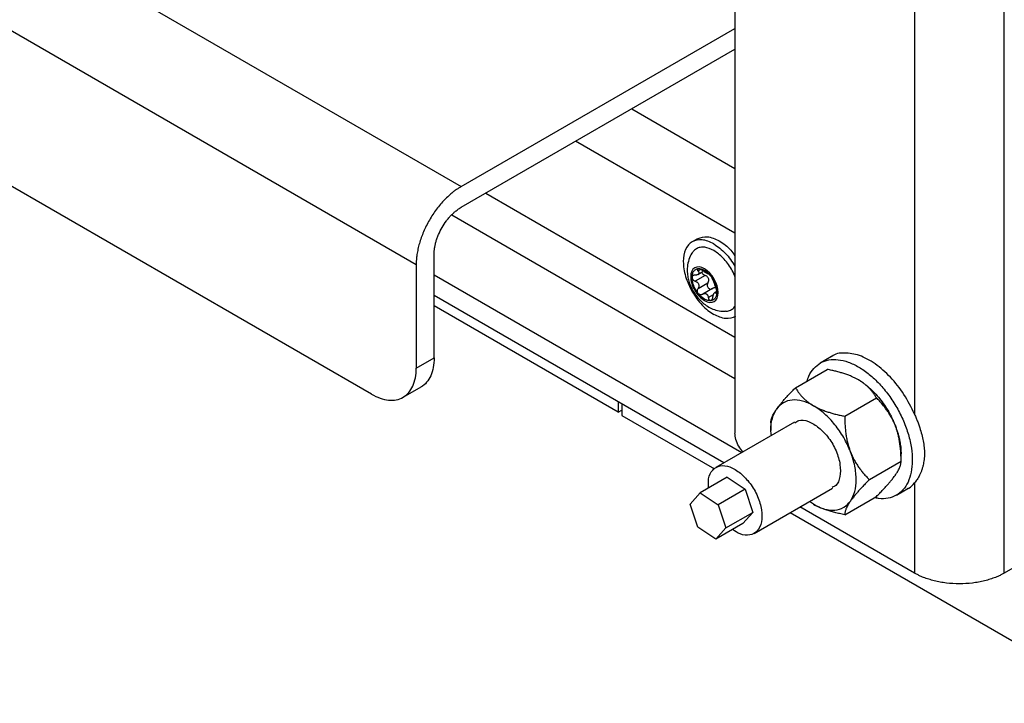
# Model space of a CAD drawing. Header units: millimetres. Extents: x -3787 to 418, y -511 to 3927.
# Tile 69 of 87: x 170 to 325, y 2045 to 2153. Entities that reach past the tile are written whole.
import ezdxf

# ---------------------------------------------------------------- set-up
doc = ezdxf.new("R2010")
doc.units = ezdxf.units.MM

msp = doc.modelspace()

# ---------------------------------------------------------------- linework, layer by layer
at = {"color": 7, "linetype": 'Continuous', "lineweight": 25}
for p, q in [((325.29, 2065.52), (325.29, 3484.67)), ((-409.39, 2501.08), (239.73, 2126.35)), ((-416.46, 2488.84), (232.66, 2114.1)), ((225.59, 2093.69), (-409.39, 2460.26)), ((311.15, 2222.76), (311.15, 2090.53)), ((282.87, 2215.2), (282.87, 2087.56)), ((239.73, 2126.35), (282.87, 2151.25)), ((239.73, 2123.09), (282.87, 2147.99)), ((266.6, 2138.59), (282.87, 2129.2)), ((282.87, 2119), (257.76, 2133.49)), ((243.62, 2125.33), (282.87, 2102.67)), ((238.25, 2121.89), (282.87, 2096.14)), ((276.99, 2118.15), (276.14, 2117.66)), ((235.49, 2099.41), (235.49, 2115.74)), ((232.66, 2114.1), (232.66, 2097.77)), ((235.49, 2112.46), (283.93, 2084.5)), ((278.16, 2112.37), (276.6, 2111.47)), ((277.03, 2112.52), (277.82, 2112.98)), ((278.65, 2112.6), (278.67, 2112.61)), ((277.05, 2110.3), (278.61, 2111.2)), ((279.35, 2110.32), (277.78, 2109.42)), ((279.97, 2109.82), (279.67, 2109.65)), ((281.11, 2082.86), (235.49, 2109.2)), ((264.48, 2090.82), (235.49, 2107.56)), ((232.66, 2097.77), (235.49, 2099.41)), ((298.08, 2099.59), (296.31, 2098.57)), ((292.4, 2094.69), (297.39, 2097.57)), ((230.59, 2093.2), (233.42, 2094.83)), ((264.48, 2092.46), (264.48, 2090.82)), ((300.16, 2090.21), (305.15, 2093.1)), ((264.48, 2090.82), (265.05, 2091.15)), ((265.05, 2092.13), (265.05, 2090.33)), ((265.05, 2090.33), (279.66, 2081.9)), ((292.24, 2089.29), (279.87, 2082.15)), ((288.52, 2089.18), (288.52, 2087.97)), ((309.03, 2083.1), (304.04, 2080.22)), ((309.03, 2083.1), (309.03, 2084.3)), ((281.64, 2080.6), (277.4, 2078.15)), ((281.64, 2080.6), (284.46, 2078.73)), ((284.46, 2078.73), (280.22, 2076.28)), ((284.46, 2078.73), (285.69, 2075.07)), ((285.87, 2071.76), (298.24, 2078.9)), ((308.31, 2077.79), (310.08, 2078.81)), ((311.15, 2079.7), (311.15, 2065.52)), ((348.63, 2078.99), (325.29, 2065.52)), ((275.8, 2076.38), (277.4, 2078.15)), ((277.4, 2078.15), (280.22, 2076.28)), ((295.24, 2076.34), (294.61, 2076.8)), ((300.16, 2074.7), (305.15, 2077.58)), ((277.03, 2072.73), (275.8, 2076.38)), ((280.22, 2076.28), (281.44, 2072.63)), ((311.15, 2065.52), (293.11, 2075.94)), ((281.44, 2072.63), (285.69, 2075.07)), ((285.69, 2075.07), (284.09, 2073.3)), ((291.55, 2075.03), (343.54, 2045.02)), ((279.85, 2070.85), (277.03, 2072.73)), ((284.09, 2073.3), (279.85, 2070.85)), ((281.44, 2072.63), (279.85, 2070.85))]:
    msp.add_line(p, q, dxfattribs=at)
at = {"color": 8, "linetype": 'Continuous', "lineweight": 25}
for p, q in [((277.4, 2113.27), (277.05, 2113.07)), ((278.67, 2108.88), (279.49, 2109.36))]:
    msp.add_line(p, q, dxfattribs=at)
at = {"color": 7, "linetype": 'Continuous', "lineweight": 25}
for points, knots in [([(239.73, 2126.35), (239.66, 2126.31), (239.52, 2126.22), (239.3, 2126.09), (239.09, 2125.95), (238.87, 2125.8), (238.66, 2125.64), (238.29, 2125.35), (237.78, 2124.92), (237.12, 2124.28), (236.47, 2123.57), (235.64, 2122.53), (234.7, 2121.09), (233.93, 2119.56), (233.44, 2118.32), (233.15, 2117.41), (232.93, 2116.52), (232.79, 2115.76), (232.71, 2115.13), (232.67, 2114.61), (232.66, 2114.27), (232.66, 2114.1)], [0, 0, 0, 0, 0.019453, 0.038872, 0.058275, 0.077679, 0.097104, 0.116567, 0.178313, 0.240094, 0.304415, 0.368769, 0.500007, 0.631244, 0.695565, 0.75992, 0.821667, 0.883447, 0.922314, 0.961117, 1, 1, 1, 1]), ([(235.49, 2115.74), (235.49, 2115.8), (235.49, 2115.92), (235.5, 2116.1), (235.51, 2116.29), (235.53, 2116.48), (235.57, 2116.77), (235.65, 2117.18), (235.78, 2117.72), (235.96, 2118.27), (236.25, 2119.01), (236.71, 2119.93), (237.28, 2120.79), (237.78, 2121.42), (238.16, 2121.84), (238.56, 2122.22), (238.91, 2122.52), (239.22, 2122.75), (239.47, 2122.93), (239.65, 2123.03), (239.73, 2123.09)], [0, 0, 0, 0, 0.023335, 0.046628, 0.06991, 0.093212, 0.116565, 0.178301, 0.240092, 0.304402, 0.368768, 0.500006, 0.631244, 0.695553, 0.759919, 0.821655, 0.883446, 0.922309, 0.961112, 1, 1, 1, 1]), ([(279.54, 2117.32), (278.91, 2117.69), (278.28, 2117.91), (277.12, 2118.02), (276.59, 2117.92), (275.7, 2117.4), (275.34, 2116.99), (274.86, 2115.93), (274.73, 2115.27), (274.73, 2113.82), (274.86, 2113.02), (275.34, 2111.4), (275.7, 2110.58), (276.59, 2109.04), (277.12, 2108.32), (278.28, 2107.09), (278.91, 2106.58), (279.54, 2106.22)], [0, 0, 0, 0, 0.125, 0.125, 0.25, 0.25, 0.375, 0.375, 0.5, 0.5, 0.625, 0.625, 0.75, 0.75, 0.875, 0.875, 1, 1, 1, 1]), ([(276.99, 2118.15), (277.49, 2118.33), (278.48, 2118.69), (279.75, 2118.11), (280.39, 2117.81)], [0, 0, 0, 0, 0.499949, 1, 1, 1, 1]), ([(279.54, 2117.32), (280.18, 2116.88), (281.42, 2116.02), (282.39, 2114.55), (282.87, 2113.84)], [0, 0, 0, 0, 0.512585, 1, 1, 1, 1]), ([(280.39, 2117.81), (281.04, 2117.39), (281.95, 2116.8), (282.66, 2115.77), (282.87, 2115.47)], [0, 0, 0, 0, 0.7107599, 1, 1, 1, 1]), ([(276.15, 2115.93), (276.12, 2115.91), (275.86, 2115.6), (275.58, 2114.85), (275.33, 2113.78), (275.34, 2112.75), (275.49, 2111.86), (275.76, 2110.92), (276.08, 2110.29), (276.29, 2109.89)], [0, 0, 0, 0, 0.0150319, 0.1918211, 0.372601, 0.545058, 0.6753588, 0.7971668, 1, 1, 1, 1]), ([(279.54, 2116.28), (279.05, 2116.5), (278.3, 2116.85), (277.39, 2116.81), (276.77, 2116.58), (276.35, 2116.27), (276.19, 2115.99), (276.15, 2115.92)], [0, 0, 0, 0, 0.354755, 0.545725, 0.740748, 0.935772, 1, 1, 1, 1]), ([(282.87, 2112.19), (282.85, 2112.25), (282.71, 2112.65), (282.31, 2113.38), (281.7, 2114.32), (280.79, 2115.41), (280.03, 2115.94), (279.54, 2116.28)], [0, 0, 0, 0, 0.030809, 0.232797, 0.434785, 0.632576, 1, 1, 1, 1]), ([(278.06, 2113.41), (277.48, 2113.74), (276.93, 2113.8), (276.12, 2113.33), (275.89, 2112.83), (275.89, 2111.5), (276.12, 2110.73), (276.93, 2109.33), (277.48, 2108.75), (278.06, 2108.42)], [0, 0, 0, 0, 0.25, 0.25, 0.5, 0.5, 0.75, 0.75, 1, 1, 1, 1]), ([(276.11, 2112.04), (276.11, 2112.08), (276.11, 2112.16), (276.12, 2112.27), (276.13, 2112.38), (276.15, 2112.48), (276.18, 2112.63), (276.25, 2112.82), (276.36, 2113.02), (276.51, 2113.19), (276.66, 2113.3), (276.81, 2113.37), (276.94, 2113.41), (277.03, 2113.42), (277.08, 2113.43)], [0, 0, 0, 0, 0.049249, 0.098316, 0.147332, 0.196427, 0.245731, 0.372789, 0.500023, 0.627081, 0.754315, 0.836273, 0.917965, 1, 1, 1, 1]), ([(276.6, 2112.42), (276.57, 2112.42), (276.52, 2112.42), (276.44, 2112.41), (276.37, 2112.39), (276.31, 2112.36), (276.24, 2112.32), (276.17, 2112.25), (276.12, 2112.15), (276.11, 2112.08), (276.11, 2112.04)], [0, 0, 0, 0, 0.102247, 0.202107, 0.300825, 0.399709, 0.50007, 0.670267, 0.834894, 1, 1, 1, 1]), ([(277.05, 2113.07), (277.07, 2113.04), (277.1, 2113), (277.14, 2112.94), (277.16, 2112.89), (277.19, 2112.81), (277.19, 2112.72), (277.15, 2112.62), (277.06, 2112.53), (276.93, 2112.47), (276.78, 2112.43), (276.66, 2112.42), (276.6, 2112.42)], [0, 0, 0, 0, 0.069648, 0.134488, 0.194606, 0.250112, 0.378893, 0.49918, 0.619982, 0.749324, 0.865167, 1, 1, 1, 1]), ([(277.08, 2113.43), (277.07, 2113.43), (277.04, 2113.42), (277.01, 2113.41), (276.98, 2113.39), (276.96, 2113.37), (276.95, 2113.34), (276.94, 2113.3), (276.95, 2113.24), (276.98, 2113.15), (277.03, 2113.1), (277.05, 2113.07)], [0, 0, 0, 0, 0.083058, 0.165265, 0.247352, 0.330072, 0.414184, 0.50043, 0.666593, 0.831108, 1, 1, 1, 1]), ([(277.08, 2113.43), (277.11, 2113.43), (277.17, 2113.44), (277.26, 2113.43), (277.36, 2113.42), (277.45, 2113.41), (277.57, 2113.38), (277.72, 2113.33), (277.89, 2113.26), (278, 2113.2), (278.06, 2113.17)], [0, 0, 0, 0, 0.100225, 0.200067, 0.299801, 0.399704, 0.500049, 0.666829, 0.833053, 1, 1, 1, 1]), ([(277.32, 2113.39), (277.3, 2113.4), (277.25, 2113.41), (277.19, 2113.42), (277.13, 2113.43), (277.1, 2113.43), (277.08, 2113.43)], [0, 0, 0, 0, 0.254015, 0.503467, 0.751189, 1, 1, 1, 1]), ([(277.77, 2113.13), (277.75, 2113.14), (277.71, 2113.17), (277.65, 2113.21), (277.6, 2113.25), (277.52, 2113.3), (277.43, 2113.35), (277.36, 2113.37), (277.32, 2113.39)], [0, 0, 0, 0, 0.13406, 0.267042, 0.400106, 0.53445, 0.769681, 1, 1, 1, 1]), ([(278.16, 2112.37), (278.09, 2112.4), (277.96, 2112.45), (277.8, 2112.6), (277.7, 2112.75), (277.68, 2112.85), (277.68, 2112.89)], [0, 0, 0, 0, 0.285127, 0.537947, 0.812808, 1, 1, 1, 1]), ([(278.37, 2112.73), (278.35, 2112.74), (278.32, 2112.76), (278.26, 2112.79), (278.2, 2112.83), (278.13, 2112.87), (278.04, 2112.93), (277.92, 2113.02), (277.82, 2113.09), (277.77, 2113.13)], [0, 0, 0, 0, 0.0949666, 0.1920468, 0.291667, 0.3942219, 0.5000732, 0.7311325, 1, 1, 1, 1]), ([(278.06, 2108.42), (279.25, 2107.73), (280.22, 2108.29), (280.22, 2111.04), (279.25, 2112.72), (278.06, 2113.41)], [0, 0, 0, 0, 0.5, 0.5, 1, 1, 1, 1]), ([(278.06, 2113.17), (278.09, 2113.15), (278.16, 2113.11), (278.26, 2113.04), (278.36, 2112.97), (278.46, 2112.89), (278.59, 2112.78), (278.73, 2112.65), (278.88, 2112.48), (278.98, 2112.36), (279.03, 2112.3)], [0, 0, 0, 0, 0.100225, 0.200067, 0.299801, 0.399704, 0.500049, 0.666829, 0.833053, 1, 1, 1, 1]), ([(278.61, 2111.2), (278.63, 2111.23), (278.66, 2111.28), (278.7, 2111.36), (278.72, 2111.45), (278.75, 2111.56), (278.75, 2111.71), (278.71, 2111.89), (278.62, 2112.05), (278.49, 2112.18), (278.34, 2112.29), (278.22, 2112.34), (278.16, 2112.37)], [0, 0, 0, 0, 0.069648, 0.134488, 0.194606, 0.250112, 0.378893, 0.49918, 0.619982, 0.749324, 0.865167, 1, 1, 1, 1]), ([(278.67, 2112.61), (278.67, 2112.6), (278.66, 2112.6), (278.64, 2112.6), (278.61, 2112.61), (278.57, 2112.62), (278.52, 2112.64), (278.45, 2112.68), (278.4, 2112.71), (278.37, 2112.73)], [0, 0, 0, 0, 0.1394401, 0.2692395, 0.3895717, 0.5006551, 0.6749496, 0.8407894, 1, 1, 1, 1]), ([(278.85, 2112.51), (278.84, 2112.52), (278.82, 2112.54), (278.79, 2112.56), (278.76, 2112.58), (278.73, 2112.6), (278.69, 2112.62), (278.68, 2112.61), (278.67, 2112.61)], [0, 0, 0, 0, 0.115084, 0.230621, 0.347395, 0.466183, 0.733228, 1, 1, 1, 1]), ([(279.03, 2112.3), (279.02, 2112.32), (278.99, 2112.36), (278.94, 2112.42), (278.89, 2112.47), (278.86, 2112.49), (278.85, 2112.51)], [0, 0, 0, 0, 0.248811, 0.496533, 0.745985, 1, 1, 1, 1]), ([(277.08, 2109.53), (277.05, 2109.56), (277, 2109.64), (276.91, 2109.75), (276.83, 2109.87), (276.76, 2109.98), (276.65, 2110.17), (276.51, 2110.43), (276.36, 2110.76), (276.25, 2111.1), (276.17, 2111.39), (276.13, 2111.64), (276.11, 2111.85), (276.11, 2111.98), (276.11, 2112.04)], [0, 0, 0, 0, 0.049249, 0.098316, 0.147332, 0.196427, 0.245731, 0.372789, 0.500023, 0.627081, 0.754315, 0.836273, 0.917965, 1, 1, 1, 1]), ([(276.11, 2112.04), (276.11, 2112.02), (276.11, 2111.98), (276.12, 2111.92), (276.14, 2111.87), (276.17, 2111.81), (276.21, 2111.75), (276.26, 2111.68), (276.35, 2111.6), (276.46, 2111.52), (276.55, 2111.48), (276.6, 2111.47)], [0, 0, 0, 0, 0.083058, 0.165265, 0.247352, 0.330072, 0.414184, 0.50043, 0.666593, 0.831108, 1, 1, 1, 1]), ([(276.6, 2111.47), (276.63, 2111.45), (276.69, 2111.43), (276.78, 2111.38), (276.86, 2111.34), (276.95, 2111.26), (277.06, 2111.15), (277.15, 2110.99), (277.19, 2110.81), (277.19, 2110.63), (277.14, 2110.46), (277.08, 2110.35), (277.05, 2110.3)], [0, 0, 0, 0, 0.0696477, 0.1344877, 0.1946062, 0.2501117, 0.3788928, 0.4991802, 0.6199818, 0.7493243, 0.865167, 1, 1, 1, 1]), ([(278.61, 2111.2), (278.6, 2111.18), (278.57, 2111.14), (278.54, 2111.07), (278.52, 2111.01), (278.51, 2110.94), (278.5, 2110.88), (278.5, 2110.77), (278.53, 2110.6), (278.63, 2110.42), (278.79, 2110.28), (278.95, 2110.23), (279.09, 2110.22), (279.21, 2110.25), (279.29, 2110.29), (279.33, 2110.31)], [0, 0, 0, 0, 0.046104, 0.090461, 0.133101, 0.17406, 0.213378, 0.2511, 0.37874, 0.501011, 0.622894, 0.750226, 0.826862, 0.910022, 1, 1, 1, 1]), ([(279.03, 2112.3), (279.06, 2112.27), (279.12, 2112.19), (279.2, 2112.08), (279.28, 2111.96), (279.36, 2111.84), (279.47, 2111.66), (279.61, 2111.4), (279.75, 2111.07), (279.87, 2110.73), (279.94, 2110.44), (279.98, 2110.19), (280.01, 2109.98), (280.01, 2109.85), (280.01, 2109.79)], [0, 0, 0, 0, 0.049249, 0.098316, 0.147332, 0.196427, 0.245731, 0.372789, 0.500023, 0.627081, 0.754315, 0.836273, 0.917965, 1, 1, 1, 1]), ([(279.39, 2111.72), (279.38, 2111.73), (279.37, 2111.75), (279.35, 2111.8), (279.33, 2111.85), (279.3, 2111.9), (279.26, 2111.98), (279.2, 2112.08), (279.12, 2112.19), (279.06, 2112.27), (279.03, 2112.3)], [0, 0, 0, 0, 0.102247, 0.202107, 0.300825, 0.399709, 0.50007, 0.670267, 0.834894, 1, 1, 1, 1]), ([(279.84, 2110.55), (279.83, 2110.57), (279.81, 2110.62), (279.78, 2110.7), (279.75, 2110.78), (279.71, 2110.89), (279.66, 2111.03), (279.59, 2111.2), (279.53, 2111.37), (279.47, 2111.51), (279.42, 2111.63), (279.4, 2111.69), (279.39, 2111.72)], [0, 0, 0, 0, 0.069648, 0.134488, 0.194606, 0.250112, 0.378893, 0.49918, 0.619982, 0.749324, 0.865167, 1, 1, 1, 1]), ([(276.29, 2109.89), (276.54, 2109.5), (276.89, 2108.95), (277.55, 2108.27), (278.15, 2107.74), (278.96, 2107.24), (279.87, 2106.88), (280.72, 2106.7), (281.25, 2106.75), (281.44, 2106.77)], [0, 0, 0, 0, 0.212524, 0.298245, 0.440852, 0.589086, 0.747694, 0.91149, 1, 1, 1, 1]), ([(277.08, 2109.53), (277.07, 2109.54), (277.04, 2109.58), (277.01, 2109.64), (276.98, 2109.7), (276.96, 2109.77), (276.95, 2109.84), (276.94, 2109.93), (276.95, 2110.05), (276.98, 2110.18), (277.03, 2110.26), (277.05, 2110.3)], [0, 0, 0, 0, 0.080783, 0.162359, 0.244941, 0.328733, 0.413933, 0.500725, 0.653903, 0.820129, 1, 1, 1, 1]), ([(279.03, 2108.4), (279, 2108.4), (278.95, 2108.39), (278.86, 2108.4), (278.76, 2108.41), (278.67, 2108.42), (278.52, 2108.45), (278.32, 2108.52), (278.06, 2108.65), (277.8, 2108.82), (277.57, 2109.01), (277.38, 2109.19), (277.23, 2109.35), (277.13, 2109.47), (277.08, 2109.53)], [0, 0, 0, 0, 0.049249, 0.098316, 0.147332, 0.196427, 0.245731, 0.372789, 0.500023, 0.627081, 0.754315, 0.836273, 0.917965, 1, 1, 1, 1]), ([(277.77, 2109.41), (277.75, 2109.4), (277.71, 2109.37), (277.65, 2109.35), (277.59, 2109.33), (277.53, 2109.32), (277.47, 2109.32), (277.39, 2109.33), (277.29, 2109.36), (277.17, 2109.43), (277.11, 2109.49), (277.08, 2109.53)], [0, 0, 0, 0, 0.0918649, 0.1802507, 0.2652197, 0.3468419, 0.4251964, 0.5003727, 0.6719696, 0.8379775, 1, 1, 1, 1]), ([(277.77, 2109.41), (277.79, 2109.42), (277.84, 2109.45), (277.92, 2109.49), (278, 2109.51), (278.08, 2109.52), (278.18, 2109.52), (278.28, 2109.51), (278.34, 2109.48), (278.37, 2109.46)], [0, 0, 0, 0, 0.1394401, 0.2692395, 0.3895717, 0.5006551, 0.6749496, 0.8407894, 1, 1, 1, 1]), ([(278.37, 2109.46), (278.38, 2109.45), (278.42, 2109.43), (278.46, 2109.39), (278.51, 2109.34), (278.55, 2109.29), (278.59, 2109.2), (278.64, 2109.07), (278.66, 2108.95), (278.67, 2108.88)], [0, 0, 0, 0, 0.0949666, 0.1920468, 0.291667, 0.3942219, 0.5000732, 0.7311325, 1, 1, 1, 1]), ([(280.01, 2109.79), (280.01, 2109.75), (280.01, 2109.67), (280, 2109.56), (279.99, 2109.45), (279.97, 2109.35), (279.93, 2109.2), (279.87, 2109.01), (279.75, 2108.81), (279.61, 2108.64), (279.46, 2108.53), (279.31, 2108.46), (279.18, 2108.42), (279.08, 2108.41), (279.03, 2108.4)], [0, 0, 0, 0, 0.049249, 0.098316, 0.147332, 0.196427, 0.245731, 0.372789, 0.500023, 0.627081, 0.754315, 0.836273, 0.917965, 1, 1, 1, 1]), ([(279.93, 2110.36), (279.91, 2110.37), (279.88, 2110.39), (279.82, 2110.41), (279.76, 2110.42), (279.7, 2110.42), (279.6, 2110.42), (279.48, 2110.39), (279.38, 2110.34), (279.33, 2110.31)], [0, 0, 0, 0, 0.094967, 0.192047, 0.291667, 0.394222, 0.500073, 0.731133, 1, 1, 1, 1]), ([(279.39, 2108.95), (279.39, 2108.98), (279.4, 2109.05), (279.42, 2109.14), (279.44, 2109.23), (279.48, 2109.34), (279.53, 2109.46), (279.59, 2109.58), (279.66, 2109.65), (279.72, 2109.67), (279.78, 2109.66), (279.82, 2109.62), (279.84, 2109.59)], [0, 0, 0, 0, 0.069648, 0.134488, 0.194606, 0.250112, 0.378893, 0.49918, 0.619982, 0.749324, 0.865167, 1, 1, 1, 1]), ([(280.01, 2109.79), (280.01, 2109.81), (280.01, 2109.85), (280, 2109.91), (280, 2109.98), (279.99, 2110.04), (279.97, 2110.11), (279.95, 2110.21), (279.92, 2110.32), (279.88, 2110.44), (279.85, 2110.51), (279.84, 2110.55)], [0, 0, 0, 0, 0.083058, 0.165265, 0.247352, 0.330072, 0.414184, 0.50043, 0.666593, 0.831108, 1, 1, 1, 1]), ([(279.84, 2109.59), (279.85, 2109.58), (279.87, 2109.56), (279.89, 2109.55), (279.91, 2109.54), (279.94, 2109.54), (279.96, 2109.56), (279.99, 2109.6), (280.01, 2109.68), (280.01, 2109.75), (280.01, 2109.79)], [0, 0, 0, 0, 0.102247, 0.202107, 0.300825, 0.399709, 0.50007, 0.670267, 0.834894, 1, 1, 1, 1]), ([(278.67, 2108.88), (278.67, 2108.86), (278.68, 2108.8), (278.7, 2108.73), (278.73, 2108.65), (278.76, 2108.59), (278.8, 2108.52), (278.86, 2108.45), (278.95, 2108.4), (279, 2108.4), (279.03, 2108.4)], [0, 0, 0, 0, 0.102247, 0.202107, 0.300825, 0.399708, 0.500069, 0.670266, 0.834893, 1, 1, 1, 1]), ([(279.03, 2108.4), (279.05, 2108.4), (279.08, 2108.41), (279.12, 2108.42), (279.16, 2108.45), (279.2, 2108.48), (279.23, 2108.52), (279.28, 2108.59), (279.32, 2108.68), (279.36, 2108.81), (279.38, 2108.9), (279.39, 2108.95)], [0, 0, 0, 0, 0.083058, 0.165265, 0.247352, 0.330072, 0.414184, 0.50043, 0.666593, 0.831108, 1, 1, 1, 1]), ([(282.94, 2105.88), (282.45, 2105.7), (281.45, 2105.34), (280.18, 2105.93), (279.54, 2106.22)], [0, 0, 0, 0, 0.499949, 1, 1, 1, 1]), ([(281.44, 2106.76), (281.52, 2106.76), (281.84, 2106.76), (282.31, 2106.98), (282.71, 2107.24), (282.85, 2107.48), (282.87, 2107.51)], [0, 0, 0, 0, 0.135263, 0.536994, 0.938725, 1, 1, 1, 1]), ([(311.15, 2090.53), (310.63, 2091.59), (309.59, 2093.7), (307.4, 2096.44), (304.97, 2098.57), (302.44, 2099.92), (300.11, 2100.25), (298.6, 2100.08), (298.1, 2099.59), (298.09, 2099.58)], [0, 0, 0, 0, 0.1660489, 0.3320979, 0.4981468, 0.6641957, 0.8302447, 0.9962936, 1, 1, 1, 1]), ([(235.49, 2099.41), (235.46, 2098.89), (235.41, 2097.85), (234.99, 2096.54), (234.32, 2095.53), (233.78, 2094.96), (233.42, 2094.83), (233.42, 2094.83)], [0, 0, 0, 0, 0.249974, 0.499948, 0.749923, 0.999897, 1, 1, 1, 1]), ([(294.26, 2095.76), (294.33, 2096.02), (294.56, 2096.81), (295.26, 2097.79), (296.32, 2098.67), (297.62, 2099.13), (299.1, 2099.17), (300.71, 2098.79), (302.38, 2098), (304.04, 2096.84), (305.64, 2095.34), (307.11, 2093.56), (308.4, 2091.58), (309.45, 2089.47), (310.23, 2087.31), (310.7, 2085.19), (310.87, 2083.16), (310.7, 2081.98), (310.62, 2081.39)], [0, 0, 0, 0, 0.031063, 0.095659, 0.160255, 0.22485, 0.289446, 0.354042, 0.418638, 0.483234, 0.547829, 0.612425, 0.677021, 0.741617, 0.806213, 0.870808, 0.935404, 1, 1, 1, 1]), ([(225.59, 2093.69), (226.52, 2093.16), (227.44, 2092.83), (229.15, 2092.66), (229.94, 2092.82), (231.25, 2093.57), (231.77, 2094.18), (232.48, 2095.74), (232.66, 2096.7), (232.66, 2097.77)], [0, 0, 0, 0, 0.25, 0.25, 0.5, 0.5, 0.75, 0.75, 1, 1, 1, 1]), ([(302.31, 2095.94), (302.24, 2095.97), (302.11, 2096.05), (301.89, 2096.16), (301.67, 2096.27), (301.45, 2096.38), (301.11, 2096.53), (300.63, 2096.72), (300.03, 2096.92), (299.41, 2097.11), (298.77, 2097.28), (298.1, 2097.43), (297.63, 2097.53), (297.39, 2097.57)], [0, 0, 0, 0, 0.050324, 0.100597, 0.150956, 0.201537, 0.252473, 0.375657, 0.501384, 0.62054, 0.742805, 0.869044, 1, 1, 1, 1]), ([(305.15, 2093.1), (305.1, 2093.18), (305.01, 2093.33), (304.86, 2093.56), (304.71, 2093.79), (304.55, 2094), (304.38, 2094.21), (304.2, 2094.42), (303.96, 2094.68), (303.65, 2094.98), (303.29, 2095.28), (302.95, 2095.53), (302.64, 2095.74), (302.42, 2095.87), (302.31, 2095.94)], [0, 0, 0, 0, 0.075954, 0.15025, 0.223017, 0.294394, 0.364535, 0.433606, 0.501788, 0.62778, 0.751437, 0.834899, 0.917554, 1, 1, 1, 1]), ([(302.31, 2095.94), (302.38, 2095.89), (302.53, 2095.81), (302.74, 2095.67), (302.96, 2095.53), (303.17, 2095.38), (303.39, 2095.22), (303.6, 2095.05), (303.81, 2094.88), (304.24, 2094.51), (304.88, 2093.89), (305.68, 2092.97), (306.43, 2091.97), (306.98, 2091.08), (307.38, 2090.35), (307.65, 2089.81), (307.91, 2089.25), (308.05, 2088.88), (308.13, 2088.7)], [0, 0, 0, 0, 0.030823, 0.061552, 0.092219, 0.122855, 0.153494, 0.184165, 0.214902, 0.245736, 0.37285, 0.500016, 0.62713, 0.754295, 0.81584, 0.877135, 0.938436, 1, 1, 1, 1]), ([(289.42, 2091.33), (289.46, 2091.38), (289.52, 2091.47), (289.63, 2091.62), (289.75, 2091.77), (289.87, 2091.92), (290.06, 2092.16), (290.33, 2092.49), (290.7, 2092.91), (291.09, 2093.34), (291.5, 2093.77), (291.94, 2094.22), (292.24, 2094.53), (292.4, 2094.69)], [0, 0, 0, 0, 0.0488465, 0.0976979, 0.146681, 0.1959209, 0.2455409, 0.3722826, 0.5013791, 0.6205427, 0.7428114, 0.8690492, 1, 1, 1, 1]), ([(292.4, 2094.69), (292.45, 2094.61), (292.54, 2094.46), (292.69, 2094.23), (292.84, 2094), (293.01, 2093.78), (293.17, 2093.57), (293.35, 2093.37), (293.59, 2093.11), (293.91, 2092.81), (294.27, 2092.5), (294.61, 2092.25), (294.92, 2092.05), (295.13, 2091.92), (295.24, 2091.85)], [0, 0, 0, 0, 0.0759584, 0.1502581, 0.2230264, 0.2944037, 0.3645433, 0.433612, 0.50179, 0.6300486, 0.7560024, 0.8379594, 0.9191022, 1, 1, 1, 1]), ([(291.88, 2092.75), (291.37, 2092.71), (290.91, 2092.56), (290.08, 2092.08), (289.72, 2091.75), (289.42, 2091.33)], [0, 0, 0, 0, 0.5, 0.5, 1, 1, 1, 1]), ([(295.24, 2091.85), (294.65, 2092.19), (294.07, 2092.44), (292.94, 2092.74), (292.39, 2092.8), (291.88, 2092.75)], [0, 0, 0, 0, 0.5, 0.5, 1, 1, 1, 1]), ([(308.13, 2088.7), (308.09, 2088.78), (308.03, 2088.96), (307.92, 2089.21), (307.8, 2089.46), (307.68, 2089.71), (307.49, 2090.08), (307.21, 2090.55), (306.85, 2091.1), (306.46, 2091.62), (306.06, 2092.12), (305.62, 2092.62), (305.31, 2092.94), (305.15, 2093.1)], [0, 0, 0, 0, 0.049816, 0.099611, 0.149518, 0.19967, 0.250197, 0.373625, 0.499436, 0.619043, 0.741775, 0.868509, 1, 1, 1, 1]), ([(288.61, 2087.19), (288.57, 2087.46), (288.45, 2088.44), (288.68, 2089.93), (289.17, 2090.87), (289.42, 2091.33)], [0, 0, 0, 0, 0.154112, 0.577056, 1, 1, 1, 1]), ([(288.52, 2089.17), (288.52, 2089.21), (288.53, 2089.29), (288.54, 2089.41), (288.56, 2089.54), (288.58, 2089.67), (288.62, 2089.8), (288.66, 2089.94), (288.73, 2090.12), (288.83, 2090.36), (288.98, 2090.63), (289.12, 2090.88), (289.26, 2091.1), (289.37, 2091.26), (289.42, 2091.33)], [0, 0, 0, 0, 0.075958, 0.150258, 0.223026, 0.294404, 0.364543, 0.433612, 0.50179, 0.630049, 0.756002, 0.837959, 0.919102, 1, 1, 1, 1]), ([(295.24, 2091.85), (295.31, 2091.82), (295.44, 2091.74), (295.65, 2091.63), (295.86, 2091.52), (296.08, 2091.42), (296.42, 2091.27), (296.9, 2091.08), (297.52, 2090.87), (298.15, 2090.68), (298.78, 2090.51), (299.46, 2090.35), (299.92, 2090.26), (300.16, 2090.21)], [0, 0, 0, 0, 0.048847, 0.097698, 0.146681, 0.195921, 0.245541, 0.372283, 0.501379, 0.620543, 0.742811, 0.869049, 1, 1, 1, 1]), ([(301.06, 2084.62), (300.76, 2085.37), (300.41, 2086.12), (299.58, 2087.56), (299.11, 2088.24), (298.09, 2089.51), (297.55, 2090.08), (296.41, 2091.09), (295.83, 2091.51), (295.24, 2091.85)], [0, 0, 0, 0, 0.25, 0.25, 0.5, 0.5, 0.75, 0.75, 1, 1, 1, 1]), ([(292.3, 2089.19), (292.49, 2089.33), (293.06, 2089.72), (294.44, 2089.51), (295.55, 2088.77), (296.1, 2088.4)], [0, 0, 0, 0, 0.206277, 0.603139, 1, 1, 1, 1]), ([(300.16, 2090.21), (300.16, 2090.07), (300.16, 2089.78), (300.17, 2089.36), (300.19, 2088.94), (300.22, 2088.54), (300.25, 2088.14), (300.3, 2087.74), (300.36, 2087.24), (300.47, 2086.63), (300.61, 2086.01), (300.76, 2085.48), (300.9, 2085.04), (301, 2084.76), (301.06, 2084.62)], [0, 0, 0, 0, 0.0757667, 0.1498833, 0.2224763, 0.2936847, 0.3636606, 0.4325695, 0.5005897, 0.6291735, 0.7554365, 0.8375863, 0.9189166, 1, 1, 1, 1]), ([(311.15, 2090.53), (311.19, 2090.43), (311.28, 2090.23), (311.41, 2089.92), (311.53, 2089.62), (311.65, 2089.31), (311.76, 2089.01), (311.87, 2088.7), (312.06, 2088.15), (312.31, 2087.34), (312.54, 2086.31), (312.68, 2085.3), (312.72, 2084.48), (312.7, 2083.84), (312.66, 2083.37), (312.59, 2082.92), (312.53, 2082.63), (312.5, 2082.48)], [0, 0, 0, 0, 0.035687, 0.07133, 0.106955, 0.142592, 0.178266, 0.214008, 0.249843, 0.375292, 0.500288, 0.624959, 0.749359, 0.811964, 0.8745, 0.937126, 1, 1, 1, 1]), ([(284.13, 2084.61), (283.9, 2084.89), (283.43, 2085.46), (282.96, 2086.55), (282.9, 2087.23), (282.87, 2087.56)], [0, 0, 0, 0, 0.3175332, 0.6587666, 1, 1, 1, 1]), ([(296.1, 2088.4), (296.63, 2087.89), (297.69, 2086.87), (298.88, 2084.75), (299.52, 2082.56), (299.49, 2080.64), (299, 2079.36), (298.38, 2079.09), (298.18, 2079)], [0, 0, 0, 0, 0.182474, 0.364948, 0.547422, 0.729897, 0.912371, 1, 1, 1, 1]), ([(309.03, 2083.1), (309.03, 2083.24), (309.03, 2083.53), (309.02, 2083.95), (309, 2084.37), (308.97, 2084.78), (308.93, 2085.18), (308.89, 2085.57), (308.82, 2086.07), (308.72, 2086.66), (308.58, 2087.28), (308.44, 2087.81), (308.29, 2088.26), (308.18, 2088.55), (308.13, 2088.7)], [0, 0, 0, 0, 0.075738, 0.1498286, 0.222398, 0.2935852, 0.3635419, 0.4324334, 0.5004377, 0.6260202, 0.7490734, 0.8332367, 0.9166735, 1, 1, 1, 1]), ([(308.13, 2088.7), (308.16, 2088.6), (308.24, 2088.42), (308.33, 2088.14), (308.43, 2087.86), (308.51, 2087.58), (308.59, 2087.31), (308.67, 2087.03), (308.73, 2086.75), (308.81, 2086.42), (308.88, 2086.03), (308.95, 2085.58), (308.99, 2085.15), (309.02, 2084.72), (309.03, 2084.44), (309.03, 2084.3)], [0, 0, 0, 0, 0.061625, 0.123062, 0.184374, 0.245626, 0.30688, 0.368202, 0.429655, 0.491302, 0.593299, 0.694877, 0.796326, 0.897937, 1, 1, 1, 1]), ([(301.06, 2084.62), (301.09, 2084.53), (301.16, 2084.36), (301.27, 2084.11), (301.38, 2083.87), (301.5, 2083.62), (301.69, 2083.26), (301.96, 2082.78), (302.33, 2082.22), (302.72, 2081.69), (303.13, 2081.19), (303.57, 2080.69), (303.88, 2080.38), (304.04, 2080.22)], [0, 0, 0, 0, 0.04868, 0.097365, 0.14618, 0.195249, 0.244695, 0.370973, 0.499581, 0.619161, 0.74186, 0.868556, 1, 1, 1, 1]), ([(301.06, 2076.86), (301.35, 2077.28), (301.58, 2077.78), (301.88, 2078.91), (301.96, 2079.54), (301.96, 2080.89), (301.88, 2081.62), (301.58, 2083.1), (301.35, 2083.86), (301.06, 2084.62)], [0, 0, 0, 0, 0.25, 0.25, 0.5, 0.5, 0.75, 0.75, 1, 1, 1, 1]), ([(308.13, 2080.94), (308.16, 2080.99), (308.23, 2081.08), (308.32, 2081.22), (308.41, 2081.36), (308.49, 2081.49), (308.6, 2081.68), (308.72, 2081.92), (308.84, 2082.2), (308.93, 2082.45), (308.99, 2082.68), (309.02, 2082.9), (309.03, 2083.03), (309.03, 2083.1)], [0, 0, 0, 0, 0.050324, 0.100597, 0.150956, 0.201537, 0.252473, 0.375657, 0.501384, 0.62054, 0.742806, 0.869044, 1, 1, 1, 1]), ([(278.7, 2078.91), (278.68, 2079.41), (278.61, 2080.57), (279.28, 2081.85), (280.47, 2082.53), (282.06, 2082.39), (283.17, 2081.63), (283.73, 2081.25)], [0, 0, 0, 0, 0.158875, 0.369156, 0.579437, 0.789719, 1, 1, 1, 1]), ([(310.62, 2081.39), (310.48, 2080.86), (310.19, 2079.78), (309.37, 2078.56), (308.31, 2077.69), (307, 2077.25), (305.82, 2077.15), (305.07, 2077.35), (304.85, 2077.41)], [0, 0, 0, 0, 0.1850408, 0.3700817, 0.5551225, 0.7401633, 0.9252041, 1, 1, 1, 1]), ([(312.5, 2082.48), (312.48, 2082.4), (312.44, 2082.24), (312.38, 2082.01), (312.3, 2081.79), (312.23, 2081.57), (312.14, 2081.35), (312.05, 2081.14), (311.93, 2080.88), (311.78, 2080.59), (311.58, 2080.27), (311.37, 2079.97), (311.22, 2079.79), (311.15, 2079.7)], [0, 0, 0, 0, 0.071037, 0.142013, 0.212981, 0.283992, 0.355099, 0.426354, 0.497808, 0.623726, 0.749209, 0.874539, 1, 1, 1, 1]), ([(283.73, 2081.25), (284.26, 2080.74), (285.32, 2079.73), (286.5, 2077.6), (287.14, 2075.43), (287.13, 2073.47), (286.47, 2072.04), (285.26, 2071.39), (283.83, 2071.47), (282.88, 2072.11), (282.48, 2072.37)], [0, 0, 0, 0, 0.129649, 0.259298, 0.388947, 0.518596, 0.648245, 0.777894, 0.907543, 1, 1, 1, 1]), ([(304.04, 2080.22), (303.95, 2080.13), (303.76, 2079.95), (303.5, 2079.68), (303.25, 2079.42), (303.01, 2079.16), (302.78, 2078.92), (302.55, 2078.68), (302.28, 2078.37), (301.96, 2078.01), (301.66, 2077.65), (301.42, 2077.34), (301.23, 2077.1), (301.11, 2076.94), (301.06, 2076.86)], [0, 0, 0, 0, 0.075958, 0.150258, 0.223026, 0.294404, 0.364543, 0.433612, 0.50179, 0.630049, 0.756002, 0.837959, 0.919102, 1, 1, 1, 1]), ([(305.15, 2077.58), (305.24, 2077.67), (305.42, 2077.85), (305.69, 2078.12), (305.94, 2078.38), (306.18, 2078.64), (306.41, 2078.88), (306.63, 2079.12), (306.91, 2079.42), (307.22, 2079.78), (307.52, 2080.14), (307.76, 2080.45), (307.96, 2080.7), (308.07, 2080.86), (308.13, 2080.94)], [0, 0, 0, 0, 0.075954, 0.15025, 0.223017, 0.294394, 0.364535, 0.433606, 0.501788, 0.62778, 0.751437, 0.834899, 0.917554, 1, 1, 1, 1]), ([(310.07, 2078.83), (310.13, 2078.85), (310.55, 2079.03), (310.87, 2079.39), (311.15, 2079.7)], [0, 0, 0, 0, 0.136425, 1, 1, 1, 1]), ([(295.24, 2076.34), (295.83, 2076), (296.41, 2075.75), (297.55, 2075.45), (298.09, 2075.39), (299.11, 2075.48), (299.58, 2075.63), (300.41, 2076.11), (300.76, 2076.44), (301.06, 2076.86)], [0, 0, 0, 0, 0.25, 0.25, 0.5, 0.5, 0.75, 0.75, 1, 1, 1, 1]), ([(301.06, 2076.86), (301.03, 2076.81), (300.96, 2076.72), (300.87, 2076.58), (300.79, 2076.45), (300.71, 2076.32), (300.6, 2076.13), (300.47, 2075.88), (300.35, 2075.61), (300.26, 2075.35), (300.2, 2075.12), (300.16, 2074.9), (300.16, 2074.77), (300.16, 2074.7)], [0, 0, 0, 0, 0.048847, 0.097698, 0.146681, 0.195921, 0.245541, 0.372283, 0.501379, 0.620543, 0.742811, 0.869049, 1, 1, 1, 1]), ([(300.16, 2074.7), (300.02, 2074.73), (299.75, 2074.78), (299.35, 2074.87), (298.96, 2074.96), (298.59, 2075.05), (298.22, 2075.15), (297.87, 2075.25), (297.42, 2075.39), (296.89, 2075.57), (296.36, 2075.78), (295.93, 2075.98), (295.57, 2076.15), (295.35, 2076.28), (295.24, 2076.34)], [0, 0, 0, 0, 0.0759584, 0.1502581, 0.2230264, 0.2944037, 0.3645433, 0.433612, 0.50179, 0.6300486, 0.7560024, 0.8379594, 0.9191022, 1, 1, 1, 1]), ([(325.29, 2065.52), (325.22, 2065.48), (325.07, 2065.4), (324.85, 2065.28), (324.62, 2065.16), (324.38, 2065.05), (324.14, 2064.95), (323.71, 2064.77), (323.07, 2064.54), (322.19, 2064.29), (321.25, 2064.09), (319.94, 2063.89), (318.22, 2063.79), (316.51, 2063.89), (315.19, 2064.09), (314.26, 2064.29), (313.37, 2064.54), (312.65, 2064.8), (312.06, 2065.05), (311.59, 2065.27), (311.3, 2065.44), (311.15, 2065.52)], [0, 0, 0, 0, 0.019453, 0.038872, 0.058275, 0.077679, 0.097104, 0.116567, 0.178313, 0.240094, 0.304415, 0.368769, 0.500007, 0.631244, 0.695565, 0.75992, 0.821667, 0.883447, 0.922314, 0.961117, 1, 1, 1, 1])]:
    msp.add_open_spline(points, degree=3, knots=knots, dxfattribs=at)

doc.saveas('drawing.dxf')
